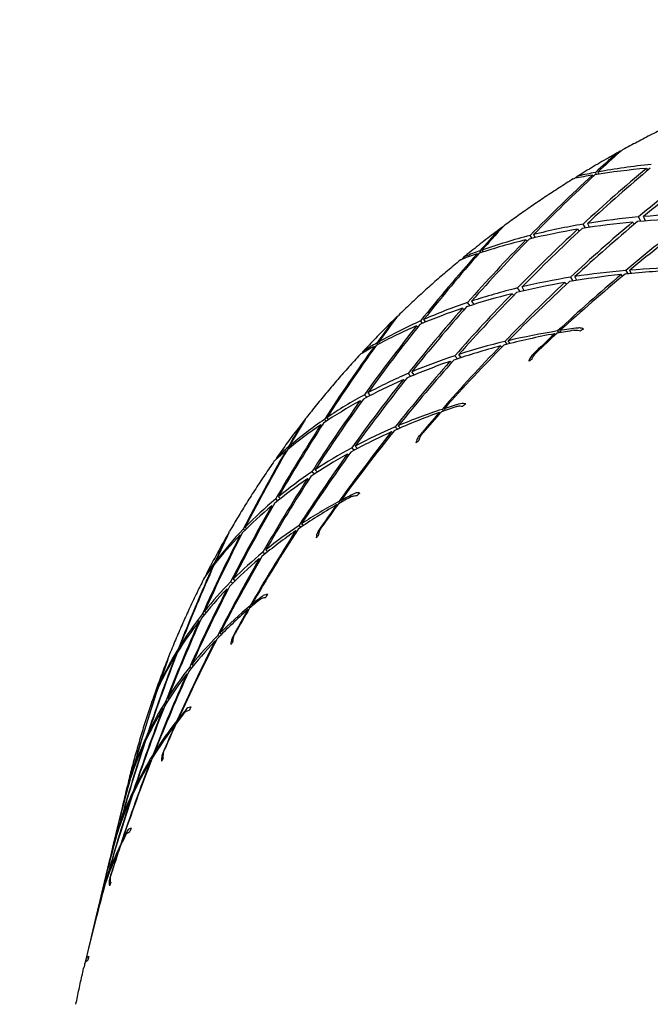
# Model space of a CAD drawing. Header units: inches. Extents: x 24 to 1128, y -74 to 748.
# Tile 42 of 256: x 315.785 to 316.492, y 205.322 to 206.426. Entities that reach past the tile are written whole.
import ezdxf

# ---------------------------------------------------------------- set-up
doc = ezdxf.new("R2010")
doc.units = ezdxf.units.IN
doc.header["$LTSCALE"] = 32
doc.header["$MEASUREMENT"] = 0
doc.layers.add('Visible (ANSI)', color=7, linetype='Continuous', lineweight=30)

msp = doc.modelspace()

# ---------------------------------------------------------------- linework, layer by layer
at = {"layer": 'Visible (ANSI)'}
for p, q in [((316.42757, 206.25184), (316.42852, 206.25068)), ((316.4321, 206.25256), (316.43083, 206.25482)), ((316.4335, 206.25531), (316.43453, 206.25294)), ((316.48812, 206.25944), (316.48962, 206.25746)), ((316.4196, 206.1926), (316.417, 206.19687)), ((316.42199, 206.1977), (316.42407, 206.19329)), ((316.47459, 206.19681), (316.47259, 206.19924)), ((316.48195, 206.20009), (316.47931, 206.2049)), ((316.48683, 206.20049), (316.48482, 206.20538)), ((316.35972, 206.18092), (316.35753, 206.18417)), ((316.36145, 206.18518), (316.36328, 206.18175)), ((316.41088, 206.19119), (316.41274, 206.18912)), ((316.35269, 206.17923), (316.35418, 206.1777)), ((316.29819, 206.16353), (316.2991, 206.16266)), ((316.30256, 206.16497), (316.30116, 206.16686)), ((316.30355, 206.16771), (316.30476, 206.16568)), ((316.46132, 206.13859), (316.45972, 206.14039)), ((316.46498, 206.14484), (316.46717, 206.14116)), ((316.47093, 206.14152), (316.46928, 206.14519)), ((316.39856, 206.12956), (316.39665, 206.13153)), ((316.40278, 206.13726), (316.40555, 206.13305)), ((316.40995, 206.13377), (316.40775, 206.13804)), ((316.33924, 206.11701), (316.33727, 206.11887)), ((316.34647, 206.12113), (316.34348, 206.12527)), ((316.35095, 206.12219), (316.34848, 206.12647)), ((316.29016, 206.10535), (316.28734, 206.10892)), ((316.2918, 206.11041), (316.29422, 206.10665)), ((316.28175, 206.10257), (316.28352, 206.10103)), ((316.23687, 206.08564), (316.23459, 206.08828)), ((316.23805, 206.0898), (316.24005, 206.08697)), ((316.23022, 206.08281), (316.2316, 206.08171)), ((316.38617, 206.07296), (316.38512, 206.07394)), ((316.3884, 206.077), (316.38994, 206.07484)), ((316.39225, 206.07527), (316.39105, 206.07742)), ((316.18687, 206.06195), (316.18548, 206.06344)), ((316.18754, 206.06461), (316.1888, 206.06298)), ((316.32915, 206.0652), (316.3316, 206.06208)), ((316.33505, 206.06295), (316.33305, 206.06613)), ((316.18283, 206.05978), (316.18365, 206.05918)), ((316.32586, 206.05882), (316.32428, 206.06018)), ((316.26933, 206.04147), (316.26751, 206.04291)), ((316.27311, 206.0493), (316.27609, 206.04583)), ((316.28008, 206.04714), (316.27756, 206.05075)), ((316.22363, 206.02606), (316.22054, 206.02937)), ((316.22763, 206.02774), (316.22494, 206.03125)), ((316.21674, 206.02099), (316.21494, 206.02231)), ((316.1755, 206.00759), (316.178, 206.00461)), ((316.16668, 205.99855), (316.16825, 205.99749)), ((316.17444, 206.00274), (316.17165, 206.00549)), ((316.25673, 205.98492), (316.25574, 205.98563)), ((316.25874, 205.98904), (316.26037, 205.98729)), ((316.26247, 205.98803), (316.26111, 205.98982)), ((316.1288, 205.97581), (316.12666, 205.97777)), ((316.12957, 205.97976), (316.13154, 205.9776)), ((316.12283, 205.97184), (316.124, 205.97111)), ((316.20326, 205.96281), (316.20182, 205.96376)), ((316.20621, 205.9693), (316.20871, 205.96684)), ((316.21179, 205.96818), (316.20964, 205.97076)), ((316.08347, 205.94238), (316.08413, 205.94201)), ((316.08699, 205.94527), (316.08575, 205.94631)), ((316.08745, 205.94776), (316.08861, 205.94659)), ((316.15743, 205.94588), (316.16034, 205.94323)), ((316.16384, 205.94511), (316.16127, 205.94793)), ((316.15404, 205.93792), (316.15244, 205.93889)), ((316.11549, 205.91644), (316.1126, 205.91886)), ((316.11893, 205.9187), (316.11631, 205.92133)), ((316.10922, 205.91036), (316.10769, 205.91121)), ((316.07439, 205.88646), (316.07192, 205.88837)), ((316.07509, 205.89099), (316.07738, 205.88886)), ((316.14305, 205.88562), (316.14463, 205.88431)), ((316.14646, 205.88534), (316.1451, 205.88671)), ((316.06764, 205.88091), (316.0689, 205.88027)), ((316.14125, 205.88142), (316.14038, 205.88189)), ((316.03733, 205.85327), (316.03556, 205.85453)), ((316.03788, 205.85692), (316.03957, 205.85548)), ((316.09563, 205.85219), (316.09442, 205.85279)), ((316.09827, 205.85879), (316.10058, 205.85703)), ((316.10322, 205.85881), (316.10117, 205.86071)), ((316.03233, 205.84821), (316.03322, 205.8478)), ((316.06319, 205.82935), (316.06085, 205.83133)), ((316.05469, 205.82067), (316.0534, 205.82125)), ((316.0577, 205.82875), (316.06025, 205.82696)), ((316.00181, 205.81333), (316.00227, 205.81314)), ((316.00462, 205.81688), (316.00368, 205.8175)), ((316.00498, 205.81918), (316.00589, 205.81846)), ((316.02668, 205.79687), (316.02446, 205.79861)), ((316.01851, 205.787), (316.01736, 205.78747)), ((316.02387, 205.79409), (316.02151, 205.79562)), ((316.04171, 205.76422), (316.04102, 205.76449)), ((316.04332, 205.76849), (316.04469, 205.76762)), ((316.04622, 205.76892), (316.045, 205.76987)), ((315.99171, 205.75844), (315.98986, 205.75955)), ((315.99227, 205.7626), (315.99405, 205.76132)), ((315.98633, 205.75166), (315.9872, 205.75134)), ((316.00718, 205.73556), (316.00905, 205.73447)), ((316.0112, 205.73665), (316.00948, 205.73787)), ((315.96404, 205.72004), (315.96288, 205.72068)), ((315.96455, 205.72339), (315.9657, 205.72263)), ((316.00483, 205.72885), (316.00393, 205.72916)), ((315.96029, 205.71404), (315.96083, 205.71387)), ((315.97563, 205.69993), (315.97752, 205.69892)), ((315.97983, 205.70178), (315.97804, 205.70294)), ((315.97297, 205.69173), (315.97209, 205.692)), ((315.94118, 205.67894), (315.94069, 205.67919)), ((315.94155, 205.68105), (315.94205, 205.68075)), ((315.93924, 205.67484), (315.93946, 205.67478)), ((315.95245, 205.66427), (315.95095, 205.66517)), ((315.95036, 205.66102), (315.94882, 205.66177)), ((315.9462, 205.65302), (315.9455, 205.65321)), ((315.95983, 205.63532), (315.95936, 205.63544)), ((315.96126, 205.63967), (315.96225, 205.6392)), ((315.96345, 205.64074), (315.96254, 205.64128)), ((315.92783, 205.62081), (315.92686, 205.62124)), ((315.92847, 205.62464), (315.92945, 205.6241)), ((315.92413, 205.61301), (315.92455, 205.61291)), ((315.93449, 205.60171), (315.93569, 205.60119)), ((315.93729, 205.60373), (315.93615, 205.60434)), ((315.93243, 205.59487), (315.93189, 205.59499)), ((315.9102, 205.57836), (315.90984, 205.5785)), ((315.91083, 205.58146), (315.91122, 205.58126)), ((315.90794, 205.57162), (315.90808, 205.5716)), ((315.90347, 205.55812), (315.90046, 205.54551)), ((315.90429, 205.56159), (315.90396, 205.56021)), ((315.91264, 205.56162), (315.91361, 205.56125)), ((315.9152, 205.5645), (315.91424, 205.56497)), ((315.91032, 205.55327), (315.9099, 205.55335)), ((315.89975, 205.54253), (315.89021, 205.50255)), ((315.89755, 205.52307), (315.89704, 205.5233)), ((315.89352, 205.5107), (315.89334, 205.51073)), ((315.89626, 205.51943), (315.89579, 205.5196)), ((315.89826, 205.50136), (315.89876, 205.5012)), ((315.89959, 205.50295), (315.89911, 205.50315)), ((315.88909, 205.49785), (315.88657, 205.48729)), ((315.89702, 205.49692), (315.89679, 205.49695)), ((315.88538, 205.4823), (315.87602, 205.44309)), ((315.88146, 205.45953), (315.88182, 205.45942)), ((315.8828, 205.46226), (315.88243, 205.46241)), ((315.87968, 205.45256), (315.87953, 205.45257)), ((315.87483, 205.4381), (315.87231, 205.42754)), ((315.87119, 205.42284), (315.86165, 205.38286)), ((315.86094, 205.37988), (315.85793, 205.36727)), ((315.85743, 205.36518), (315.8571, 205.3638))]:
    msp.add_line(p, q, dxfattribs=at)
msp.add_circle((308.84114, 217.49266), 23.75, dxfattribs=at)
for centre, major_axis, ratio, start_param, end_param in [((317.08102, 205.10744), (-0.71925, -1.45137), 0.757726, 4.218244, 4.2383949), ((317.11212, 205.23776), (-0.91622, -1.30695), 0.7433921, 4.4090892, 4.4307223), ((317.08102, 205.10744), (0.95467, -0.99675), 0.6229005, 2.689634, 2.7522288), ((317.08102, 205.10744), (-0.89601, -1.32484), 0.7453403, 4.2865584, 4.3466603), ((317.11212, 205.23776), (-1.05597, -1.15557), 0.7254597, 4.4655224, 4.5253178), ((317.08102, 205.10744), (-0.71925, -1.45137), 0.757726, 4.2412499, 4.3038447), ((317.11212, 205.23776), (-0.91622, -1.30695), 0.7433921, 4.4335774, 4.4946056), ((317.11212, 205.23776), (-1.04539, 0.81682), 0.5928593, 5.7824251, 5.8040582), ((317.08102, 205.10744), (0.95467, -0.99675), 0.6229005, 2.7550839, 2.7752348), ((317.08102, 205.10744), (-0.81149, -1.39144), 0.7521993, 4.2652772, 4.3263054), ((317.11212, 205.23776), (-0.99036, -1.23346), 0.7349874, 4.4508809, 4.5109828), ((317.11212, 205.23776), (-1.04539, 0.81682), 0.5928593, 5.7185419, 5.7795701), ((317.08102, 205.10744), (0.99745, -0.91802), 0.6091959, 2.5704658, 2.6302611), ((317.08102, 205.10744), (0.99745, -0.91802), 0.6091959, 2.7013654, 2.7623937), ((317.08102, 205.10744), (-0.89601, -1.32484), 0.7453403, 4.3523148, 4.4121101), ((317.11212, 205.23776), (-1.05597, -1.15557), 0.7254597, 4.5309723, 4.5910742), ((317.11212, 205.23776), (-1.07958, 0.7346), 0.5809255, 5.6722757, 5.732071), ((317.08102, 205.10744), (0.99745, -0.91802), 0.6091959, 2.6359156, 2.6960175), ((317.08102, 205.10744), (-0.9723, -1.25262), 0.7372372, 4.3699607, 4.4300626), ((317.11212, 205.23776), (-1.11307, -1.07417), 0.714912, 4.5428187, 4.603847), ((317.11212, 205.23776), (-1.07958, 0.7346), 0.5809255, 5.6065193, 5.6666212), ((317.08102, 205.10744), (-0.62013, -1.50359), 0.7618439, 4.2595107, 4.2796616), ((317.11212, 205.23776), (-0.83376, -1.37508), 0.7505765, 4.454771, 4.476404), ((317.08102, 205.10744), (0.99745, -0.91802), 0.6091959, 2.7668153, 2.8294101), ((317.08102, 205.10744), (-0.81149, -1.39144), 0.7521993, 4.3316534, 4.3917553), ((317.11212, 205.23776), (-0.99036, -1.23346), 0.7349874, 4.5163307, 4.5761261), ((317.11212, 205.23776), (-1.07958, 0.7346), 0.5809255, 5.737419, 5.7975209), ((317.08102, 205.10744), (-0.71925, -1.45137), 0.757726, 4.3082664, 4.3692946), ((317.11212, 205.23776), (-0.91622, -1.30695), 0.7433921, 4.4990272, 4.5591291), ((317.11212, 205.23776), (-1.07958, 0.7346), 0.5809255, 5.8019425, 5.8629707), ((317.08102, 205.10744), (-0.62013, -1.50359), 0.7618439, 4.2825166, 4.3451114), ((317.11212, 205.23776), (-0.83376, -1.37508), 0.7505765, 4.4792591, 4.5402873), ((317.11212, 205.23776), (-1.07958, 0.7346), 0.5809255, 5.8658258, 5.8874588), ((317.08102, 205.10744), (0.99745, -0.91802), 0.6091959, 2.8322651, 2.8524161), ((317.08102, 205.10744), (-0.9723, -1.25262), 0.7372372, 4.4344842, 4.4955125), ((317.11212, 205.23776), (-1.11307, -1.07417), 0.714912, 4.6082686, 4.6708634), ((317.11212, 205.23776), (-1.11066, 0.65132), 0.5703437, 5.626004, 5.6870322), ((317.08102, 205.10744), (1.03614, -0.83754), 0.5960696, 2.5850382, 2.6451401), ((317.11212, 205.23776), (-1.11066, 0.65132), 0.5703437, 5.5589876, 5.6215824), ((317.08102, 205.10744), (1.03614, -0.83754), 0.5960696, 2.5195883, 2.5806166), ((317.08102, 205.10744), (-0.89601, -1.32484), 0.7453403, 4.4174581, 4.47756), ((317.11212, 205.23776), (-1.05597, -1.15557), 0.7254597, 4.5964221, 4.6574503), ((317.11212, 205.23776), (-1.11066, 0.65132), 0.5703437, 5.6923802, 5.7524821), ((317.08102, 205.10744), (1.03614, -0.83754), 0.5960696, 2.650488, 2.7102834), ((317.08102, 205.10744), (-0.81149, -1.39144), 0.7521993, 4.3974098, 4.4572051), ((317.11212, 205.23776), (-0.99036, -1.23346), 0.7349874, 4.5817806, 4.6418825), ((317.11212, 205.23776), (-1.11066, 0.65132), 0.5703437, 5.7581366, 5.8179319), ((317.08102, 205.10744), (1.03614, -0.83754), 0.5960696, 2.7159379, 2.7760398), ((317.08102, 205.10744), (1.03614, -0.83754), 0.5960696, 2.7813877, 2.8424159), ((317.08102, 205.10744), (-0.71925, -1.45137), 0.757726, 4.3746426, 4.4347444), ((317.11212, 205.23776), (-0.91622, -1.30695), 0.7433921, 4.5644771, 4.6242724), ((317.11212, 205.23776), (-1.11066, 0.65132), 0.5703437, 5.8232799, 5.8833818), ((317.08102, 205.10744), (-0.51524, -1.54713), 0.7644918, 4.2995217, 4.3196726), ((317.11212, 205.23776), (-0.74342, -1.43681), 0.7564501, 4.4982632, 4.5198963), ((317.08102, 205.10744), (1.03614, -0.83754), 0.5960696, 2.8468376, 2.9094324), ((317.08102, 205.10744), (-0.62013, -1.50359), 0.7618439, 4.3495331, 4.4105613), ((317.11212, 205.23776), (-0.83376, -1.37508), 0.7505765, 4.5447089, 4.6048108), ((317.11212, 205.23776), (-1.11066, 0.65132), 0.5703437, 5.8878034, 5.9488316), ((317.11212, 205.23776), (-1.13901, 0.56717), 0.5614754, 5.6470113, 5.7096061), ((317.08102, 205.10744), (1.07119, -0.75564), 0.5838493, 2.6023257, 2.6633539), ((317.08102, 205.10744), (-0.9723, -1.25262), 0.7372372, 4.4983675, 4.5200006), ((317.11212, 205.23776), (-1.11307, -1.07417), 0.714912, 4.6737184, 4.6938694), ((317.11212, 205.23776), (-1.13901, 0.56717), 0.5614754, 5.6240053, 5.6441562), ((317.08102, 205.10744), (1.07119, -0.75564), 0.5838493, 2.5778375, 2.5994706), ((316.66227, 205.49249), (0.69426, 0.54048), 0.7099703, 1.3794947, 1.3840905), ((317.08102, 205.10744), (1.03614, -0.83754), 0.5960696, 2.9122874, 2.9324383), ((317.08102, 205.10744), (1.07119, -0.75564), 0.5838493, 2.6677755, 2.7278774), ((317.08102, 205.10744), (-0.51524, -1.54713), 0.7644918, 4.3225276, 4.3851224), ((317.11212, 205.23776), (-0.74342, -1.43681), 0.7564501, 4.5227514, 4.5837796), ((317.11212, 205.23776), (-1.11066, 0.65132), 0.5703437, 5.9516866, 5.9733197), ((317.08102, 205.10744), (-0.89601, -1.32484), 0.7453403, 4.4819816, 4.5430098), ((317.11212, 205.23776), (-1.05597, -1.15557), 0.7254597, 4.661872, 4.7244668), ((317.11212, 205.23776), (-1.13901, 0.56717), 0.5614754, 5.7140277, 5.7750559), ((317.08102, 205.10744), (-0.81149, -1.39144), 0.7521993, 4.4625531, 4.522655), ((317.11212, 205.23776), (-0.99036, -1.23346), 0.7349874, 4.6472304, 4.7082587), ((317.11212, 205.23776), (-1.13901, 0.56717), 0.5614754, 5.7804039, 5.8405058), ((317.08102, 205.10744), (1.07119, -0.75564), 0.5838493, 2.7332253, 2.7930207), ((316.86186, 205.61059), (0.88524, 0.20884), 0.654809, 2.0131453, 2.0177445), ((317.08102, 205.10744), (1.07119, -0.75564), 0.5838493, 2.7986752, 2.8587771), ((317.08102, 205.10744), (-0.71925, -1.45137), 0.757726, 4.4403989, 4.5001943), ((317.11212, 205.23776), (-0.91622, -1.30695), 0.7433921, 4.6299269, 4.6900288), ((317.11212, 205.23776), (-1.13901, 0.56717), 0.5614754, 5.8461603, 5.9059556), ((317.08102, 205.10744), (-0.62013, -1.50359), 0.7618439, 4.4159092, 4.4760111), ((317.11212, 205.23776), (-0.83376, -1.37508), 0.7505765, 4.6101588, 4.6699541), ((317.11212, 205.23776), (-1.13901, 0.56717), 0.5614754, 5.9113036, 5.9714055), ((317.08102, 205.10744), (1.07119, -0.75564), 0.5838493, 2.864125, 2.9251533), ((317.11212, 205.23776), (-1.16499, 0.48234), 0.5546586, 5.7368084, 5.7994032), ((317.08102, 205.10744), (1.10302, -0.6726), 0.5728888, 2.687585, 2.7486132), ((317.08102, 205.10744), (-0.89601, -1.32484), 0.7453403, 4.5458649, 4.567498), ((317.11212, 205.23776), (-1.05597, -1.15557), 0.7254597, 4.7273218, 4.7474728), ((317.11212, 205.23776), (-1.16499, 0.48234), 0.5546586, 5.7138024, 5.7339534), ((317.08102, 205.10744), (1.10302, -0.6726), 0.5728888, 2.6630968, 2.6847299), ((316.61185, 205.44069), (0.60766, 0.62462), 0.726158, 1.3748729, 1.3794712), ((317.08102, 205.10744), (-0.40596, -1.5812), 0.7656284, 4.3388121, 4.358963), ((317.11212, 205.23776), (-0.64596, -1.49108), 0.7609331, 4.5399272, 4.5615603), ((317.08102, 205.10744), (1.07119, -0.75564), 0.5838493, 2.9295749, 2.9921697), ((317.08102, 205.10744), (-0.51524, -1.54713), 0.7644918, 4.3895441, 4.4505723), ((317.11212, 205.23776), (-0.74342, -1.43681), 0.7564501, 4.5882012, 4.6483031), ((317.11212, 205.23776), (-1.13901, 0.56717), 0.5614754, 5.9758271, 6.0368553), ((317.08102, 205.10744), (-0.81149, -1.39144), 0.7521993, 4.5270766, 4.5881048), ((317.11212, 205.23776), (-0.99036, -1.23346), 0.7349874, 4.7126803, 4.7752751), ((317.11212, 205.23776), (-1.16499, 0.48234), 0.5546586, 5.8038248, 5.8648531), ((317.08102, 205.10744), (1.10302, -0.6726), 0.5728888, 2.7530348, 2.8131367), ((316.79325, 205.58171), (0.84959, 0.3055), 0.6679157, 2.0318001, 2.0363971), ((317.08102, 205.10744), (-0.40596, -1.5812), 0.7656284, 4.3618181, 4.4244129), ((317.11212, 205.23776), (-0.64596, -1.49108), 0.7609331, 4.5644154, 4.6254436), ((317.11212, 205.23776), (-1.13901, 0.56717), 0.5614754, 6.0397103, 6.0613434), ((317.08102, 205.10744), (1.07119, -0.75564), 0.5838493, 2.9950247, 3.0151757), ((317.11212, 205.23776), (-0.91622, -1.30695), 0.7433921, 4.6953768, 4.756405), ((317.08102, 205.10744), (1.10302, -0.6726), 0.5728888, 2.8184847, 2.87828), ((317.08102, 205.10744), (-0.71925, -1.45137), 0.757726, 4.5055422, 4.5656441), ((317.11212, 205.23776), (-1.16499, 0.48234), 0.5546586, 5.870201, 5.9303029), ((317.08102, 205.10744), (1.10302, -0.6726), 0.5728888, 2.8839345, 2.9440364), ((317.08102, 205.10744), (-0.62013, -1.50359), 0.7618439, 4.4816656, 4.541461), ((317.11212, 205.23776), (-0.83376, -1.37508), 0.7505765, 4.6756086, 4.7357105), ((317.11212, 205.23776), (-1.16499, 0.48234), 0.5546586, 5.9359574, 5.9957528), ((317.08102, 205.10744), (1.10302, -0.6726), 0.5728888, 2.9493844, 3.0104126), ((317.08102, 205.10744), (1.13204, -0.58866), 0.5635509, 2.7750914, 2.8361196), ((317.11212, 205.23776), (-1.18887, 0.39695), 0.5501769, 5.8048949, 5.8250459), ((317.08102, 205.10744), (1.13204, -0.58866), 0.5635509, 2.7506033, 2.7722363), ((316.57001, 205.38195), (0.50543, 0.70204), 0.7416625, 1.3602893, 1.3648858), ((317.08102, 205.10744), (-0.51524, -1.54713), 0.7644918, 4.4559202, 4.5160221), ((317.11212, 205.23776), (-0.74342, -1.43681), 0.7564501, 4.6536511, 4.7134464), ((317.11212, 205.23776), (-1.16499, 0.48234), 0.5546586, 6.0011007, 6.0612026), ((317.11212, 205.23776), (-1.18887, 0.39695), 0.5501769, 5.8279009, 5.8904957), ((317.08102, 205.10744), (-0.81149, -1.39144), 0.7521993, 4.5909599, 4.612593), ((317.11212, 205.23776), (-0.99036, -1.23346), 0.7349874, 4.7781301, 4.7982811), ((317.08102, 205.10744), (1.10302, -0.6726), 0.5728888, 3.0148342, 3.077429), ((317.08102, 205.10744), (-0.71925, -1.45137), 0.757726, 4.5700658, 4.631094), ((317.11212, 205.23776), (-0.91622, -1.30695), 0.7433921, 4.7608266, 4.8234214), ((317.11212, 205.23776), (-1.18887, 0.39695), 0.5501769, 5.8949174, 5.9559456), ((317.08102, 205.10744), (1.13204, -0.58866), 0.5635509, 2.8405412, 2.9006431), ((317.08102, 205.10744), (-0.40596, -1.5812), 0.7656284, 4.4288345, 4.4898627), ((317.11212, 205.23776), (-0.64596, -1.49108), 0.7609331, 4.6298652, 4.6899671), ((317.11212, 205.23776), (-1.16499, 0.48234), 0.5546586, 6.0656242, 6.1266524), ((317.08102, 205.10744), (-0.29385, -1.60518), 0.7652354, 4.3779593, 4.3981103), ((317.11212, 205.23776), (-0.54242, -1.53692), 0.7639599, 4.5802094, 4.6018425), ((316.72902, 205.54494), (0.80025, 0.40049), 0.6826766, 2.045334, 2.049931), ((317.08102, 205.10744), (-0.62013, -1.50359), 0.7618439, 4.5468089, 4.6069108), ((317.11212, 205.23776), (-0.83376, -1.37508), 0.7505765, 4.7410585, 4.8020867), ((317.11212, 205.23776), (-1.18887, 0.39695), 0.5501769, 5.9612935, 6.0213954), ((317.08102, 205.10744), (1.13204, -0.58866), 0.5635509, 2.9059911, 2.9657864), ((317.08102, 205.10744), (-0.29385, -1.60518), 0.7652354, 4.4009653, 4.4635601), ((317.11212, 205.23776), (-0.54242, -1.53692), 0.7639599, 4.6046976, 4.6657258), ((317.11212, 205.23776), (-1.16499, 0.48234), 0.5546586, 6.1295075, 6.1511406), ((317.08102, 205.10744), (1.10302, -0.6726), 0.5728888, 3.080284, 3.100435), ((317.08102, 205.10744), (-0.51524, -1.54713), 0.7644918, 4.5216766, 4.581472), ((317.11212, 205.23776), (-0.74342, -1.43681), 0.7564501, 4.7191009, 4.7792028), ((317.11212, 205.23776), (-1.18887, 0.39695), 0.5501769, 6.0270499, 6.0868453), ((317.08102, 205.10744), (1.13204, -0.58866), 0.5635509, 2.9714409, 3.0315428), ((317.11212, 205.23776), (-1.21081, 0.31106), 0.548229, 5.8967318, 5.9168827), ((317.08102, 205.10744), (1.15859, -0.50399), 0.5561822, 2.839991, 2.8616241), ((316.53671, 205.31863), (0.38727, 0.76816), 0.7543285, 1.3362793, 1.3408753), ((317.11212, 205.23776), (-1.21081, 0.31106), 0.548229, 5.9197377, 5.9823325), ((317.08102, 205.10744), (1.15859, -0.50399), 0.5561822, 2.8644791, 2.9255074), ((317.08102, 205.10744), (-0.71925, -1.45137), 0.757726, 4.633949, 4.6555821), ((317.11212, 205.23776), (-0.91622, -1.30695), 0.7433921, 4.8262765, 4.8464274), ((317.11212, 205.23776), (-0.64596, -1.49108), 0.7609331, 4.6953151, 4.7551104), ((317.08102, 205.10744), (1.13204, -0.58866), 0.5635509, 3.0368908, 3.097919), ((317.08102, 205.10744), (-0.40596, -1.5812), 0.7656284, 4.4952107, 4.5553126), ((317.11212, 205.23776), (-1.18887, 0.39695), 0.5501769, 6.0921932, 6.1522951), ((317.11212, 205.23776), (-0.83376, -1.37508), 0.7505765, 4.8065083, 4.8691031), ((317.08102, 205.10744), (1.15859, -0.50399), 0.5561822, 2.929929, 2.9900309), ((317.08102, 205.10744), (1.13204, -0.58866), 0.5635509, 3.1023406, 3.1649354), ((317.08102, 205.10744), (-0.62013, -1.50359), 0.7618439, 4.6113324, 4.6723607), ((317.11212, 205.23776), (-1.21081, 0.31106), 0.548229, 5.9867542, 6.0477824), ((316.67041, 205.5006), (0.7368, 0.49261), 0.6985824, 2.0525795, 2.0571776), ((317.08102, 205.10744), (-0.29385, -1.60518), 0.7652354, 4.4679817, 4.52901), ((317.11212, 205.23776), (-0.54242, -1.53692), 0.7639599, 4.6701474, 4.7302493), ((317.11212, 205.23776), (-1.18887, 0.39695), 0.5501769, 6.1567167, 6.217745), ((317.08102, 205.10744), (-0.18056, -1.61877), 0.7633193, 4.4175495, 4.4377004), ((317.11212, 205.23776), (-0.43411, -1.57346), 0.7654839, 4.6196296, 4.6412627), ((317.08102, 205.10744), (1.15859, -0.50399), 0.5561822, 2.9953788, 3.0551742), ((317.08102, 205.10744), (-0.51524, -1.54713), 0.7644918, 4.5868199, 4.6469218), ((317.11212, 205.23776), (-0.74342, -1.43681), 0.7564501, 4.7845508, 4.845579), ((317.11212, 205.23776), (-1.21081, 0.31106), 0.548229, 6.0531303, 6.1132322), ((317.11212, 205.23776), (-0.43411, -1.57346), 0.7654839, 4.6441178, 4.705146), ((317.08102, 205.10744), (1.13204, -0.58866), 0.5635509, 3.1677905, 3.1879414), ((317.08102, 205.10744), (-0.18056, -1.61877), 0.7633193, 4.4405554, 4.5031502), ((317.11212, 205.23776), (-1.18887, 0.39695), 0.5501769, 6.2206, 6.2422331), ((317.11212, 205.23776), (-0.64596, -1.49108), 0.7609331, 4.7607649, 4.8208668), ((317.08102, 205.10744), (1.15859, -0.50399), 0.5561822, 3.0608287, 3.1209306), ((316.51193, 205.25211), (0.25552, 0.81824), 0.7625518, 1.3048537, 1.3094524), ((317.08102, 205.10744), (-0.40596, -1.5812), 0.7656284, 4.5609671, 4.6207624), ((317.11212, 205.23776), (-1.21081, 0.31106), 0.548229, 6.1188867, 6.1786821), ((317.11212, 205.23776), (-1.23091, 0.22473), 0.5489041, 5.9887165, 6.0088675), ((317.08102, 205.10744), (1.18298, -0.41873), 0.5510835, 2.9308036, 2.9524367), ((317.11212, 205.23776), (-1.23091, 0.22473), 0.5489041, 6.0117225, 6.0743173), ((317.08102, 205.10744), (1.18298, -0.41873), 0.5510835, 2.9552917, 3.0163199), ((317.08102, 205.10744), (-0.62013, -1.50359), 0.7618439, 4.6752157, 4.6968488), ((317.11212, 205.23776), (-0.83376, -1.37508), 0.7505765, 4.8719582, 4.8921091), ((317.08102, 205.10744), (1.15859, -0.50399), 0.5561822, 3.1262785, 3.1873067), ((317.08102, 205.10744), (-0.29385, -1.60518), 0.7652354, 4.5343579, 4.5944598), ((317.11212, 205.23776), (-0.54242, -1.53692), 0.7639599, 4.7355973, 4.7953926), ((317.11212, 205.23776), (-1.21081, 0.31106), 0.548229, 6.18403, 6.2441319), ((317.08102, 205.10744), (1.18298, -0.41873), 0.5510835, 3.0207416, 3.0808434), ((317.08102, 205.10744), (-0.51524, -1.54713), 0.7644918, 4.6513434, 4.7123717), ((317.11212, 205.23776), (-0.74342, -1.43681), 0.7564501, 4.8500006, 4.9125954), ((317.11212, 205.23776), (-1.23091, 0.22473), 0.5489041, 6.0787389, 6.1397672), ((316.61937, 205.44911), (0.65945, 0.5803), 0.7151149, 2.053016, 2.0576133), ((317.08102, 205.10744), (1.15859, -0.50399), 0.5561822, 3.1917284, 3.2424377), ((317.11212, 205.23776), (-0.43411, -1.57346), 0.7654839, 4.7095676, 4.7580811), ((317.08102, 205.10744), (-0.18056, -1.61877), 0.7633193, 4.5075719, 4.5531486), ((317.11212, 205.23776), (-1.21081, 0.31106), 0.548229, 6.2485535, 6.2926454), ((317.11212, 205.23776), (-0.32256, -1.60005), 0.7654806, 4.6587574, 4.6663092), ((317.08102, 205.10744), (-0.06776, -1.62193), 0.7599104, 4.458142, 4.4620198), ((317.11212, 205.23776), (-0.64596, -1.49108), 0.7609331, 4.8262148, 4.887243), ((317.08102, 205.10744), (1.18298, -0.41873), 0.5510835, 3.0861914, 3.1459867), ((317.08102, 205.10744), (-0.40596, -1.5812), 0.7656284, 4.6261104, 4.6862123), ((317.11212, 205.23776), (-1.23091, 0.22473), 0.5489041, 6.1451151, 6.205217), ((317.11212, 205.23776), (-0.54242, -1.53692), 0.7639599, 4.8010471, 4.8495606), ((317.08102, 205.10744), (-0.29385, -1.60518), 0.7652354, 4.6001143, 4.6445521), ((317.11212, 205.23776), (-1.23091, 0.22473), 0.5489041, 6.2108715, 6.2537305), ((317.08102, 205.10744), (1.18298, -0.41873), 0.5510835, 3.1516413, 3.2038717), ((317.11212, 205.23776), (-1.24912, 0.13797), 0.5521711, 6.0802437, 6.1003946), ((317.08102, 205.10744), (1.2054, -0.33297), 0.5484775, 3.0225063, 3.0441394), ((316.49753, 205.18228), (0.11416, 0.84994), 0.7663786, 1.2682338, 1.2728321), ((317.08102, 205.10744), (1.2054, -0.33297), 0.5484775, 3.0469944, 3.1080226), ((317.11212, 205.23776), (-1.24912, 0.13797), 0.5521711, 6.1032497, 6.1658445), ((317.08102, 205.10744), (-0.51524, -1.54713), 0.7644918, 4.7152267, 4.7368598), ((317.11212, 205.23776), (-0.74342, -1.43681), 0.7564501, 4.9154505, 4.9356014), ((317.11212, 205.23776), (-0.64596, -1.49108), 0.7609331, 4.8916646, 4.9401781), ((317.08102, 205.10744), (1.2054, -0.33297), 0.5484775, 3.1124443, 3.1644463), ((316.57571, 205.39168), (0.5662, 0.6618), 0.7309104, 2.0443877, 2.0489858), ((317.08102, 205.10744), (-0.40596, -1.5812), 0.7656284, 4.6906339, 4.7356718), ((317.11212, 205.23776), (-1.24912, 0.13797), 0.5521711, 6.1702661, 6.214358), ((317.11212, 205.23776), (-1.26531, 0.05077), 0.5578823, 6.170736, 6.1739506), ((317.08102, 205.10744), (1.22597, -0.24675), 0.548483, 3.1145112, 3.1235927), ((316.49319, 205.11094), (-0.03022, 0.86031), 0.7651572, 1.2317274, 1.2363248)]:
    msp.add_ellipse(centre, major_axis=major_axis, ratio=ratio, start_param=start_param, end_param=end_param, dxfattribs=at)
for points, knots in [([(316.54492, 206.32209), (316.53923, 206.3195), (316.53356, 206.31687), (316.52227, 206.31152), (316.51665, 206.3088), (316.50545, 206.30329), (316.49987, 206.30049), (316.48878, 206.29481), (316.48325, 206.29193), (316.47225, 206.28609), (316.46678, 206.28313), (316.46133, 206.28013)], [2.710306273, 2.710306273, 2.710306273, 2.710306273, 2.725771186, 2.725771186, 2.741236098, 2.741236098, 2.756701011, 2.756701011, 2.772165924, 2.772165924, 2.787630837, 2.787630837, 2.787630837, 2.787630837]), ([(316.457, 206.27773), (316.45383, 206.27597), (316.45067, 206.27419), (316.44437, 206.27061), (316.44123, 206.26881), (316.43496, 206.26517), (316.43184, 206.26334), (316.42561, 206.25965), (316.4225, 206.25779), (316.41631, 206.25405), (316.41322, 206.25216), (316.41014, 206.25026)], [2.791732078, 2.791732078, 2.791732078, 2.791732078, 2.800754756, 2.800754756, 2.809777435, 2.809777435, 2.818800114, 2.818800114, 2.827822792, 2.827822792, 2.836845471, 2.836845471, 2.836845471, 2.836845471]), ([(316.45937, 206.27883), (316.45916, 206.27875), (316.45896, 206.27867), (316.45712, 206.2779), (316.4553, 206.27677), (316.45397, 206.27559)], [0.173417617, 0.173417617, 0.173417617, 0.173417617, 0.175213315, 0.175213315, 0.190370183, 0.190370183, 0.190370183, 0.190370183]), ([(316.41212, 206.25106), (316.41105, 206.25083), (316.40993, 206.25023), (316.4088, 206.24919), (316.40848, 206.24882), (316.40818, 206.24841)], [0, 0, 0, 0, 0.015156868, 0.015156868, 0.021303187, 0.021303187, 0.021303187, 0.021303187]), ([(316.40596, 206.24767), (316.40066, 206.24437), (316.39539, 206.24103), (316.38492, 206.23428), (316.37971, 206.23086), (316.36935, 206.22396), (316.3642, 206.22046), (316.35397, 206.2134), (316.34888, 206.20983), (316.33877, 206.20262), (316.33375, 206.19897), (316.32876, 206.19529)], [2.840943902, 2.840943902, 2.840943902, 2.840943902, 2.856518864, 2.856518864, 2.872093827, 2.872093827, 2.887668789, 2.887668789, 2.903243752, 2.903243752, 2.918818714, 2.918818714, 2.918818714, 2.918818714]), ([(316.32478, 206.19234), (316.32194, 206.19023), (316.31911, 206.1881), (316.31347, 206.18383), (316.31067, 206.18168), (316.30507, 206.17736), (316.30229, 206.17519), (316.29674, 206.17082), (316.29397, 206.16862), (316.28847, 206.1642), (316.28572, 206.16198), (316.28299, 206.15975)], [2.922964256, 2.922964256, 2.922964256, 2.922964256, 2.931851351, 2.931851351, 2.940738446, 2.940738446, 2.949625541, 2.949625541, 2.958512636, 2.958512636, 2.967399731, 2.967399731, 2.967399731, 2.967399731]), ([(316.32697, 206.19375), (316.32694, 206.19373), (316.32691, 206.19371), (316.32529, 206.19281), (316.32357, 206.19148), (316.32234, 206.19016)], [0.175077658, 0.175077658, 0.175077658, 0.175077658, 0.175369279, 0.175369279, 0.190526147, 0.190526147, 0.190526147, 0.190526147]), ([(316.27918, 206.15662), (316.27437, 206.15266), (316.2696, 206.14866), (316.26012, 206.14059), (316.25542, 206.13652), (316.24609, 206.12831), (316.24145, 206.12417), (316.23226, 206.11582), (316.22771, 206.1116), (316.21866, 206.10311), (316.21418, 206.09883), (316.20973, 206.09452)], [2.971540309, 2.971540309, 2.971540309, 2.971540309, 2.987241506, 2.987241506, 3.002942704, 3.002942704, 3.018643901, 3.018643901, 3.034345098, 3.034345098, 3.050046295, 3.050046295, 3.050046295, 3.050046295]), ([(316.28447, 206.16062), (316.28352, 206.16025), (316.28257, 206.1595), (316.28174, 206.15836), (316.28154, 206.15803), (316.28135, 206.15766)], [0, 0, 0, 0, 0.015156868, 0.015156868, 0.020309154, 0.020309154, 0.020309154, 0.020309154]), ([(316.20617, 206.09106), (316.20371, 206.08865), (316.20126, 206.08623), (316.19638, 206.08136), (316.19395, 206.07892), (316.18912, 206.07402), (316.18671, 206.07156), (316.18192, 206.06661), (316.17954, 206.06413), (316.17481, 206.05915), (316.17245, 206.05664), (316.1701, 206.05413)], [3.054237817, 3.054237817, 3.054237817, 3.054237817, 3.062973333, 3.062973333, 3.071708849, 3.071708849, 3.080444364, 3.080444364, 3.08917988, 3.08917988, 3.097915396, 3.097915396, 3.097915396, 3.097915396]), ([(316.40678, 206.0778), (316.40787, 206.07798), (316.40942, 206.07798), (316.41181, 206.07767), (316.41295, 206.07745), (316.41408, 206.07716)], [0, 0, 0, 0, 0.015156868, 0.015156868, 0.025145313, 0.025145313, 0.025145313, 0.025145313]), ([(316.41755, 206.07917), (316.41669, 206.07954), (316.41583, 206.07984), (316.41379, 206.08037), (316.41237, 206.08048), (316.41134, 206.08035)], [0.15981607, 0.15981607, 0.15981607, 0.15981607, 0.167946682, 0.167946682, 0.182634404, 0.182634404, 0.182634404, 0.182634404]), ([(316.17112, 206.05496), (316.1703, 206.05446), (316.16956, 206.05359), (316.16902, 206.05243), (316.16892, 206.05218), (316.16883, 206.05191)], [0, 0, 0, 0, 0.015156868, 0.015156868, 0.018851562, 0.018851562, 0.018851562, 0.018851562]), ([(316.35933, 206.04506), (316.35989, 206.04634), (316.36055, 206.04762), (316.36223, 206.05031), (316.36362, 206.05204), (316.36493, 206.05327)], [0.165386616, 0.165386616, 0.165386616, 0.165386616, 0.17537506, 0.17537506, 0.190531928, 0.190531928, 0.190531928, 0.190531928]), ([(316.16674, 206.05051), (316.16251, 206.04594), (316.15832, 206.04134), (316.15002, 206.03206), (316.1459, 206.02739), (316.13776, 206.01799), (316.13374, 206.01325), (316.12576, 206.00372), (316.12181, 205.99893), (316.114, 205.98928), (316.11014, 205.98442), (316.10632, 205.97954)], [3.102099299, 3.102099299, 3.102099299, 3.102099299, 3.117941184, 3.117941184, 3.13378307, 3.13378307, 3.149624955, 3.149624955, 3.16546684, 3.16546684, 3.181308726, 3.181308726, 3.181308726, 3.181308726]), ([(316.36049, 206.05053), (316.35926, 206.04934), (316.358, 206.04766), (316.3567, 206.04517), (316.35626, 206.04411), (316.35593, 206.04304)], [0, 0, 0, 0, 0.014687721, 0.014687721, 0.022818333, 0.022818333, 0.022818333, 0.022818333]), ([(316.27515, 205.99237), (316.27614, 205.9927), (316.27759, 205.99289), (316.27988, 205.9929), (316.28099, 205.99282), (316.28211, 205.99268)], [0, 0, 0, 0, 0.015156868, 0.015156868, 0.025145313, 0.025145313, 0.025145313, 0.025145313]), ([(316.28526, 205.99511), (316.2844, 205.99536), (316.28355, 205.99555), (316.28156, 205.99581), (316.28023, 205.99573), (316.27931, 205.99546)], [0.15983274, 0.15983274, 0.15983274, 0.15983274, 0.167963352, 0.167963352, 0.182651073, 0.182651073, 0.182651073, 0.182651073]), ([(316.10327, 205.97561), (316.10121, 205.97296), (316.09917, 205.9703), (316.09511, 205.96496), (316.09309, 205.96229), (316.08908, 205.95691), (316.08709, 205.95422), (316.08313, 205.94881), (316.08117, 205.9461), (316.07726, 205.94067), (316.07532, 205.93794), (316.07339, 205.9352)], [3.185545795, 3.185545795, 3.185545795, 3.185545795, 3.19411663, 3.19411663, 3.202687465, 3.202687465, 3.2112583, 3.2112583, 3.219829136, 3.219829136, 3.228399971, 3.228399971, 3.228399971, 3.228399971]), ([(316.23257, 205.95403), (316.23297, 205.95536), (316.23349, 205.95672), (316.23487, 205.95957), (316.23609, 205.96146), (316.23728, 205.96282)], [0.165380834, 0.165380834, 0.165380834, 0.165380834, 0.175369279, 0.175369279, 0.190526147, 0.190526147, 0.190526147, 0.190526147]), ([(316.23328, 205.95956), (316.23216, 205.95824), (316.23107, 205.95642), (316.23003, 205.9538), (316.22971, 205.9527), (316.22949, 205.95161)], [0, 0, 0, 0, 0.014687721, 0.014687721, 0.022818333, 0.022818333, 0.022818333, 0.022818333]), ([(316.07055, 205.93115), (316.06697, 205.92603), (316.06344, 205.92088), (316.05648, 205.91053), (316.05304, 205.90533), (316.04625, 205.89487), (316.0429, 205.88961), (316.0363, 205.87904), (316.03304, 205.87374), (316.02662, 205.86307), (316.02346, 205.85771), (316.02034, 205.85232)], [3.232626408, 3.232626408, 3.232626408, 3.232626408, 3.24862098, 3.24862098, 3.264615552, 3.264615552, 3.280610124, 3.280610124, 3.296604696, 3.296604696, 3.312599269, 3.312599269, 3.312599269, 3.312599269]), ([(316.074, 205.9359), (316.07334, 205.93529), (316.07281, 205.93432), (316.07255, 205.93322), (316.07252, 205.93312), (316.0725, 205.933)], [0, 0, 0, 0, 0.015156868, 0.015156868, 0.016743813, 0.016743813, 0.016743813, 0.016743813]), ([(316.15718, 205.89122), (316.15804, 205.89168), (316.15936, 205.89206), (316.16151, 205.89237), (316.16258, 205.89243), (316.16367, 205.89243)], [0, 0, 0, 0, 0.015156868, 0.015156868, 0.025145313, 0.025145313, 0.025145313, 0.025145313]), ([(316.16644, 205.89523), (316.16559, 205.89538), (316.16476, 205.89545), (316.16287, 205.89545), (316.16165, 205.8952), (316.16085, 205.8948)], [0.15981607, 0.15981607, 0.15981607, 0.15981607, 0.167946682, 0.167946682, 0.182634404, 0.182634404, 0.182634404, 0.182634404]), ([(316.12044, 205.85343), (316.11945, 205.85199), (316.11854, 205.85006), (316.11777, 205.84734), (316.11757, 205.84622), (316.11747, 205.8451)], [0, 0, 0, 0, 0.014687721, 0.014687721, 0.022818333, 0.022818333, 0.022818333, 0.022818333]), ([(316.12017, 205.84789), (316.12042, 205.84927), (316.12079, 205.85067), (316.12186, 205.85367), (316.12287, 205.85568), (316.12393, 205.85717)], [0.165380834, 0.165380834, 0.165380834, 0.165380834, 0.175369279, 0.175369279, 0.190526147, 0.190526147, 0.190526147, 0.190526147]), ([(316.01785, 205.84799), (316.01623, 205.84516), (316.01462, 205.84232), (316.01143, 205.83662), (316.00984, 205.83377), (316.0067, 205.82805), (316.00515, 205.82518), (316.00206, 205.81943), (316.00053, 205.81655), (315.99749, 205.81078), (315.99599, 205.80789), (315.9945, 205.80499)], [3.316879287, 3.316879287, 3.316879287, 3.316879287, 3.325275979, 3.325275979, 3.33367267, 3.33367267, 3.342069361, 3.342069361, 3.350466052, 3.350466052, 3.358862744, 3.358862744, 3.358862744, 3.358862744]), ([(315.99223, 205.80056), (315.98939, 205.79497), (315.98659, 205.78936), (315.9811, 205.77808), (315.97841, 205.77243), (315.97312, 205.76106), (315.97052, 205.75536), (315.96543, 205.74392), (315.96293, 205.73817), (315.95804, 205.72665), (315.95565, 205.72086), (315.9533, 205.71506)], [3.363128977, 3.363128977, 3.363128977, 3.363128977, 3.379285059, 3.379285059, 3.395441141, 3.395441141, 3.411597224, 3.411597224, 3.427753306, 3.427753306, 3.443909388, 3.443909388, 3.443909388, 3.443909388]), ([(316.05488, 205.77608), (316.05559, 205.77665), (316.05676, 205.77721), (316.05874, 205.7778), (316.05974, 205.778), (316.06077, 205.77814)], [0, 0, 0, 0, 0.015156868, 0.015156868, 0.025145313, 0.025145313, 0.025145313, 0.025145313]), ([(316.06312, 205.78127), (316.0623, 205.7813), (316.06151, 205.78127), (316.05974, 205.78102), (316.05866, 205.7806), (316.058, 205.7801)], [0.15981607, 0.15981607, 0.15981607, 0.15981607, 0.167946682, 0.167946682, 0.182634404, 0.182634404, 0.182634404, 0.182634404]), ([(316.02389, 205.73396), (316.02305, 205.73242), (316.02233, 205.7304), (316.02185, 205.72762), (316.02177, 205.72648), (316.0218, 205.72536)], [0, 0, 0, 0, 0.014687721, 0.014687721, 0.022818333, 0.022818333, 0.022818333, 0.022818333]), ([(316.02406, 205.72847), (316.02416, 205.72986), (316.02437, 205.7313), (316.02511, 205.7344), (316.02591, 205.73651), (316.02681, 205.73811)], [0.165380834, 0.165380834, 0.165380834, 0.165380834, 0.175369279, 0.175369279, 0.190526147, 0.190526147, 0.190526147, 0.190526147]), ([(315.95143, 205.7104), (315.95026, 205.70745), (315.94909, 205.70448), (315.94679, 205.69855), (315.94565, 205.69558), (315.9434, 205.68963), (315.94228, 205.68665), (315.94009, 205.68067), (315.939, 205.67768), (315.93686, 205.67169), (315.9358, 205.6687), (315.93475, 205.66569)], [3.448227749, 3.448227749, 3.448227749, 3.448227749, 3.456445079, 3.456445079, 3.46466241, 3.46466241, 3.47287974, 3.47287974, 3.48109707, 3.48109707, 3.489314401, 3.489314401, 3.489314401, 3.489314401]), ([(315.93312, 205.66097), (315.93107, 205.65499), (315.92907, 205.649), (315.92519, 205.63698), (315.9233, 205.63096), (315.91962, 205.61887), (315.91784, 205.61281), (315.91438, 205.60067), (315.9127, 205.59458), (315.90945, 205.58238), (315.90788, 205.57626), (315.90637, 205.57013)], [3.493615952, 3.493615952, 3.493615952, 3.493615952, 3.50993859, 3.50993859, 3.526261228, 3.526261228, 3.542583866, 3.542583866, 3.558906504, 3.558906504, 3.575229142, 3.575229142, 3.575229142, 3.575229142]), ([(315.97707, 205.65515), (315.97629, 205.65508), (315.97556, 205.65494), (315.97395, 205.65446), (315.97302, 205.6539), (315.97251, 205.6533)], [0.15981607, 0.15981607, 0.15981607, 0.15981607, 0.167946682, 0.167946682, 0.182634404, 0.182634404, 0.182634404, 0.182634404]), ([(315.96999, 205.64892), (315.97054, 205.64959), (315.97154, 205.6503), (315.97331, 205.65115), (315.97422, 205.65148), (315.97519, 205.65175)], [0, 0, 0, 0, 0.015156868, 0.015156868, 0.025145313, 0.025145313, 0.025145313, 0.025145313]), ([(315.9453, 205.60319), (315.94461, 205.60157), (315.9441, 205.59948), (315.94391, 205.59667), (315.94395, 205.59554), (315.9441, 205.59443)], [0, 0, 0, 0, 0.014687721, 0.014687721, 0.022818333, 0.022818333, 0.022818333, 0.022818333]), ([(315.94589, 205.59781), (315.94583, 205.5992), (315.94588, 205.60064), (315.94628, 205.6038), (315.94686, 205.60599), (315.9476, 205.60768)], [0.165380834, 0.165380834, 0.165380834, 0.165380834, 0.175369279, 0.175369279, 0.190526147, 0.190526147, 0.190526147, 0.190526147]), ([(315.90517, 205.56523), (315.90511, 205.56499), (315.90505, 205.56474), (315.90493, 205.56426), (315.90488, 205.56402), (315.90476, 205.56353), (315.9047, 205.56329), (315.90458, 205.5628), (315.90453, 205.56256), (315.90441, 205.56208), (315.90435, 205.56183), (315.90429, 205.56159)], [3.5795796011, 3.5795796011, 3.5795796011, 3.5795796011, 3.5802247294, 3.5802247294, 3.5808698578, 3.5808698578, 3.5815149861, 3.5815149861, 3.5821601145, 3.5821601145, 3.5828052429, 3.5828052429, 3.5828052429, 3.5828052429]), ([(315.90398, 205.51192), (315.90436, 205.51267), (315.90516, 205.51351), (315.90669, 205.51459), (315.9075, 205.51504), (315.90837, 205.51544)], [0, 0, 0, 0, 0.015156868, 0.015156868, 0.025145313, 0.025145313, 0.025145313, 0.025145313]), ([(315.90976, 205.51905), (315.90904, 205.51887), (315.90837, 205.51864), (315.90696, 205.51795), (315.90621, 205.51726), (315.90585, 205.51659)], [0.15981607, 0.15981607, 0.15981607, 0.15981607, 0.167946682, 0.167946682, 0.182634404, 0.182634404, 0.182634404, 0.182634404]), ([(315.887, 205.45813), (315.88678, 205.4595), (315.88668, 205.46094), (315.88673, 205.46412), (315.88708, 205.46635), (315.88764, 205.46812)], [0.16522487, 0.16522487, 0.16522487, 0.16522487, 0.175213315, 0.175213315, 0.190370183, 0.190370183, 0.190370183, 0.190370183]), ([(315.886, 205.46336), (315.88547, 205.46167), (315.88518, 205.45955), (315.88528, 205.45675), (315.88544, 205.45563), (315.8857, 205.45455)], [0, 0, 0, 0, 0.014687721, 0.014687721, 0.022818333, 0.022818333, 0.022818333, 0.022818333]), ([(315.85797, 205.36742), (315.85817, 205.36823), (315.85876, 205.36918), (315.86001, 205.37046), (315.86071, 205.37101), (315.86148, 205.37152)], [0, 0, 0, 0, 0.015156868, 0.015156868, 0.025145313, 0.025145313, 0.025145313, 0.025145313]), ([(315.86235, 205.37529), (315.86169, 205.37502), (315.86111, 205.3747), (315.85992, 205.37382), (315.85935, 205.37303), (315.85917, 205.3723)], [0.159824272, 0.159824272, 0.159824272, 0.159824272, 0.167954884, 0.167954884, 0.182642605, 0.182642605, 0.182642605, 0.182642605]), ([(315.84793, 205.3216), (315.84848, 205.32443), (315.84905, 205.32725), (315.8502, 205.33289), (315.85079, 205.33571), (315.85199, 205.34134), (315.85261, 205.34416), (315.85385, 205.34978), (315.85449, 205.35258), (315.85578, 205.3582), (315.85644, 205.361), (315.8571, 205.3638)], [2.663165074, 2.663165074, 2.663165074, 2.663165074, 2.670608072, 2.670608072, 2.67805107, 2.67805107, 2.685494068, 2.685494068, 2.692937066, 2.692937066, 2.700380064, 2.700380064, 2.700380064, 2.700380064])]:
    msp.add_open_spline(points, degree=3, knots=knots, dxfattribs=at)
for points in [[(316.45854, 206.27814), (316.45934, 206.27886), (316.46033, 206.27956), (316.46134, 206.28012)], [(316.40597, 206.24766), (316.40648, 206.24797), (316.40708, 206.24821), (316.40768, 206.24832)], [(316.3265, 206.19325), (316.32714, 206.19396), (316.32793, 206.19466), (316.32876, 206.19528)], [(316.27919, 206.15661), (316.27957, 206.15693), (316.28001, 206.15718), (316.28047, 206.15735)], [(316.20815, 206.09274), (316.20677, 206.09171), (316.20537, 206.09033), (316.20437, 206.08901)], [(316.20804, 206.09259), (316.20852, 206.09324), (316.20911, 206.0939), (316.20974, 206.09451)], [(316.16675, 206.05051), (316.16701, 206.05079), (316.16731, 206.05103), (316.16763, 206.05122)], [(316.10499, 205.97754), (316.10388, 205.97644), (316.10282, 205.97511), (316.10207, 205.97387)], [(316.10519, 205.97789), (316.10551, 205.97843), (316.1059, 205.97899), (316.10633, 205.97953)], [(316.07056, 205.93114), (316.07071, 205.93137), (316.07089, 205.93158), (316.07108, 205.93175)], [(316.01922, 205.85004), (316.01842, 205.84897), (316.0177, 205.8478), (316.01718, 205.84671)], [(316.0197, 205.85109), (316.01989, 205.8515), (316.02011, 205.85191), (316.02035, 205.85232)], [(315.99224, 205.80056), (315.99231, 205.80071), (315.9924, 205.80085), (315.99249, 205.80098)], [(315.99479, 205.80547), (315.99434, 205.80484), (315.99405, 205.80393), (315.99397, 205.80301)], [(315.95232, 205.71228), (315.95186, 205.71142), (315.95147, 205.71054), (315.95117, 205.70971)], [(315.95305, 205.71438), (315.95312, 205.71461), (315.95321, 205.71483), (315.9533, 205.71506)], [(315.93483, 205.66591), (315.93464, 205.66545), (315.93454, 205.66487), (315.93452, 205.66426)], [(315.93312, 205.66097), (315.93314, 205.66103), (315.93316, 205.6611), (315.93319, 205.66115)], [(315.90529, 205.56569), (315.90524, 205.56553), (315.9052, 205.56537), (315.90516, 205.56521)]]:
    msp.add_open_spline(points, degree=3, dxfattribs=at)

doc.saveas('drawing.dxf')
